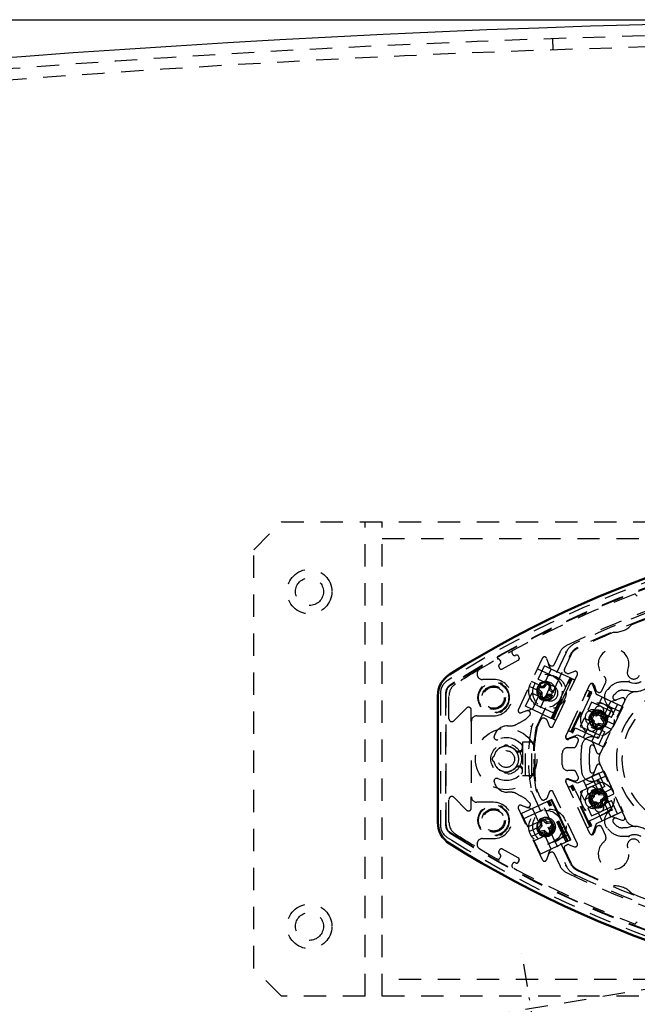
# Model space of a CAD drawing. Extents: x -12664 to -8584, y 4186 to 7036.
# Tile 17 of 35: x -10798 to -10688, y 6611 to 6788. Entities that reach past the tile are written whole.
import ezdxf

# ---------------------------------------------------------------- set-up
doc = ezdxf.new("R2010")
doc.units = 0
doc.header["$MEASUREMENT"] = 0
doc.linetypes.add('DASHDOT', pattern=[8.5, 4, -2, 0.5, -2])
doc.linetypes.add('HIDDEN', pattern=[7, 4, -3])
doc.layers.get('0').update_dxf_attribs({"linetype": 'CONTINUOUS'})
for name, color, linetype in [('DIM49', 4, 'CONTINUOUS'), ('LE_HIDDEN', 7, 'CONTINUOUS'), ('LE_MIDDLE', 7, 'CONTINUOUS')]:
    doc.layers.add(name, color=color, linetype=linetype)
doc.layers.add('LE_ALL', color=7, linetype='CONTINUOUS', lineweight=50)

# ---------------------------------------------------------------- blocks, each defined once
blk = doc.blocks.new('_D4', base_point=(-12324.64, 5537.99))
at = {"layer": 'DIM49', "color": 1}
blk.add_line((-12021.07, 6787.52), (-10631.54, 6787.52), dxfattribs=at)

msp = doc.modelspace()

# ---------------------------------------------------------------- linework, layer by layer
msp.add_arc((-10621.54, 4442.52), 2345, 32.74999, 147.24999)
at = {"layer": 'LE_ALL'}
msp.add_lwpolyline([(-10721.43, 6639.87, 0.288392), (-10521.64, 6639.87, 0.257807), (-10519.54, 6643.68), (-10519.54, 6666.35, 0.257806), (-10521.64, 6670.16, 0.288392), (-10721.43, 6670.16, 0.257808), (-10723.54, 6666.35), (-10723.54, 6643.68, 0.257806), (-10721.43, 6639.87)], format="xyb", dxfattribs=at)
at = {"layer": 'LE_HIDDEN', "color": 1, "linetype": 'HIDDEN'}
for p, q in [((-10702.89, 6782.1), (-10702.96, 6784.1)), ((-10736.54, 6612.52), (-10736.54, 6697.52)), ((-10733.54, 6612.52), (-10733.54, 6697.52)), ((-10733.54, 6694.52), (-10509.54, 6694.52)), ((-10710.12, 6673.76), (-10710.24, 6673.97)), ((-10705.9, 6660.61), (-10699.79, 6673.73)), ((-10702.66, 6671.99), (-10701.64, 6674.18)), ((-10700.85, 6671.15), (-10699.67, 6673.67)), ((-10698.52, 6675), (-10698.52, 6675)), ((-10712.43, 6672.76), (-10712.31, 6672.54)), ((-10709.1, 6663.85), (-10704.79, 6673.1)), ((-10704.05, 6673.06), (-10703.7, 6672.09)), ((-10703.46, 6671.42), (-10703.7, 6672.09)), ((-10703.44, 6671.8), (-10703.32, 6671.75)), ((-10705.68, 6671.19), (-10700.24, 6668.66)), ((-10705.54, 6669.36), (-10704.44, 6671.72)), ((-10703.2, 6671.14), (-10704.44, 6671.72)), ((-10704.3, 6668.81), (-10703.21, 6671.15)), ((-10703.21, 6671.15), (-10703.2, 6671.14)), ((-10699.82, 6669.56), (-10703.2, 6671.14)), ((-10700.4, 6670.39), (-10700.6, 6670.48)), ((-10721.05, 6669.56), (-10721.84, 6669.06)), ((-10720.56, 6668.77), (-10721.35, 6668.28)), ((-10720.5, 6668.68), (-10721.29, 6668.19)), ((-10706.07, 6668.62), (-10706.74, 6668.93)), ((-10705.54, 6669.36), (-10702.82, 6668.1)), ((-10704.54, 6668.16), (-10704.23, 6668.49)), ((-10704.49, 6667.81), (-10704.04, 6668.32)), ((-10703, 6662.22), (-10699.62, 6669.47)), ((-10702.38, 6661.93), (-10699, 6669.18)), ((-10700.64, 6667.8), (-10699.82, 6669.56)), ((-10700.6, 6659.1), (-10696.29, 6668.35)), ((-10700.54, 6667.07), (-10699.46, 6669.4)), ((-10699.46, 6669.4), (-10699.82, 6669.56)), ((-10696.28, 6668.36), (-10696.29, 6668.35)), ((-10695.13, 6666.59), (-10695.76, 6668.34)), ((-10695.55, 6668.31), (-10695.2, 6667.34)), ((-10694.16, 6667.24), (-10693.49, 6668.68)), ((-10723.07, 6666.83), (-10723.07, 6643.2)), ((-10722.14, 6666.83), (-10722.14, 6643.2)), ((-10722.04, 6643.2), (-10722.04, 6666.83)), ((-10706.46, 6667.7), (-10707.16, 6668.02)), ((-10704, 6665.56), (-10706.72, 6666.83)), ((-10705.48, 6667.24), (-10706.46, 6667.7)), ((-10704.83, 6666.95), (-10705.34, 6667.4)), ((-10705.1, 6666.83), (-10705.18, 6666.9)), ((-10705.17, 6667.83), (-10704.49, 6667.81)), ((-10705.16, 6668.09), (-10704.71, 6668.08)), ((-10705.12, 6666.28), (-10705.11, 6666.73)), ((-10705.11, 6666.73), (-10705.1, 6666.83)), ((-10704.83, 6666.95), (-10705.1, 6666.83)), ((-10704.86, 6666.27), (-10704.83, 6666.95)), ((-10704.49, 6667.81), (-10704.6, 6668.08)), ((-10703.97, 6666.6), (-10704.42, 6666.09)), ((-10703.29, 6666.58), (-10703.97, 6666.6)), ((-10703.97, 6666.6), (-10703.85, 6666.33)), ((-10703.6, 6668.15), (-10703.62, 6667.47)), ((-10703.62, 6667.47), (-10703.35, 6667.58)), ((-10703.62, 6667.47), (-10703.12, 6667.02)), ((-10703.34, 6668.14), (-10703.35, 6667.69)), ((-10702.28, 6664.3), (-10700.64, 6667.8)), ((-10701.65, 6664.68), (-10700.54, 6667.07)), ((-10700.14, 6660.1), (-10696.76, 6667.35)), ((-10699.68, 6659.89), (-10696.3, 6667.14)), ((-10699.53, 6659.81), (-10696.15, 6667.06)), ((-10696.36, 6666.06), (-10695.94, 6666.97)), ((-10696.15, 6667.06), (-10696.3, 6667.14)), ((-10695.94, 6666.97), (-10696.15, 6667.06)), ((-10691.32, 6664.81), (-10695.94, 6666.97)), ((-10694.08, 6666.1), (-10695.13, 6666.59)), ((-10694.94, 6667.05), (-10694.82, 6667)), ((-10692.04, 6666.44), (-10691.64, 6666.84)), ((-10721.54, 6662.22), (-10721.54, 6666.35)), ((-10702.78, 6663.22), (-10708.22, 6665.76)), ((-10706.59, 6663.9), (-10705.5, 6666.24)), ((-10703.85, 6666.33), (-10703.92, 6666.26)), ((-10703.75, 6666.33), (-10703.85, 6666.33)), ((-10703.3, 6666.32), (-10703.75, 6666.33)), ((-10696.36, 6666.06), (-10698.9, 6660.63)), ((-10690.93, 6663.53), (-10696.36, 6666.06)), ((-10694.75, 6664.65), (-10694.08, 6666.1)), ((-10693.64, 6663.05), (-10692.55, 6665.39)), ((-10692.42, 6662.46), (-10691.32, 6664.81)), ((-10690.54, 6665.98), (-10692.18, 6665.38)), ((-10690.04, 6665.43), (-10689.8, 6665.95)), ((-10707.62, 6663.66), (-10708.6, 6663.31)), ((-10707.62, 6663.66), (-10706.96, 6663.91)), ((-10706.59, 6663.9), (-10706.58, 6663.89)), ((-10703.2, 6662.31), (-10702.28, 6664.3)), ((-10702.84, 6662.14), (-10701.65, 6664.68)), ((-10696.1, 6661.75), (-10695.43, 6663.2)), ((-10693.22, 6662.17), (-10695.43, 6663.2)), ((-10695.19, 6662.99), (-10695.29, 6663)), ((-10695.11, 6663.06), (-10695.19, 6662.99)), ((-10695.1, 6662.71), (-10695.19, 6662.99)), ((-10694.6, 6663.16), (-10695.1, 6662.71)), ((-10694.75, 6664.65), (-10692.54, 6663.62)), ((-10692.54, 6663.62), (-10693.22, 6662.17)), ((-10717.54, 6661.77), (-10717.54, 6648.27)), ((-10716.54, 6662.77), (-10713.54, 6662.77)), ((-10707.7, 6662.24), (-10707.1, 6662.84)), ((-10705.79, 6660.55), (-10705.07, 6662.08)), ((-10702.84, 6662.14), (-10703.2, 6662.31)), ((-10697.34, 6662.32), (-10698.01, 6660.87)), ((-10696.1, 6661.75), (-10697.34, 6662.32)), ((-10696.1, 6661.75), (-10693.89, 6660.72)), ((-10696, 6662.39), (-10695.55, 6661.89)), ((-10695.89, 6661.88), (-10695.82, 6661.8)), ((-10695.82, 6661.8), (-10695.84, 6661.7)), ((-10695.55, 6661.89), (-10695.82, 6661.8)), ((-10695.1, 6662.71), (-10695.77, 6662.81)), ((-10695.55, 6661.89), (-10695.64, 6661.21)), ((-10695.23, 6660.99), (-10694.72, 6661.44)), ((-10694.72, 6661.44), (-10694.64, 6661.16)), ((-10694.72, 6661.44), (-10694.05, 6661.35)), ((-10694.28, 6662.27), (-10694.18, 6662.94)), ((-10694.28, 6662.27), (-10694, 6662.35)), ((-10693.83, 6661.76), (-10694.28, 6662.27)), ((-10694, 6662.35), (-10693.99, 6662.45)), ((-10693.93, 6662.27), (-10694, 6662.35)), ((-10693.66, 6662.05), (-10693.32, 6661.89)), ((-10693.32, 6661.89), (-10691.98, 6661.26)), ((-10711.04, 6660.97), (-10710.44, 6660.97)), ((-10699.53, 6659.81), (-10699.68, 6659.89)), ((-10699.53, 6659.81), (-10699.32, 6659.72)), ((-10699.32, 6659.72), (-10698.9, 6660.63)), ((-10694.7, 6657.56), (-10699.32, 6659.72)), ((-10698.9, 6660.63), (-10693.46, 6658.09)), ((-10698.01, 6660.87), (-10696.78, 6660.3)), ((-10697.46, 6658.85), (-10696.78, 6660.3)), ((-10694.57, 6659.27), (-10696.78, 6660.3)), ((-10696.32, 6661.19), (-10693.6, 6659.92)), ((-10694.72, 6661.1), (-10694.64, 6661.16)), ((-10694.7, 6657.56), (-10693.6, 6659.92)), ((-10694.64, 6661.16), (-10694.54, 6661.15)), ((-10693.89, 6660.72), (-10694.57, 6659.27)), ((-10708.35, 6658.02), (-10708.35, 6652.02)), ((-10707.99, 6658.02), (-10708.35, 6658.02)), ((-10707.8, 6652.02), (-10707.8, 6658.02)), ((-10706.68, 6652.02), (-10706.68, 6658.02)), ((-10700.6, 6659.1), (-10700.61, 6659.09)), ((-10700.26, 6658.7), (-10698.51, 6659.34)), ((-10699.12, 6658.91), (-10700.1, 6658.56)), ((-10698.77, 6657.35), (-10698.39, 6658.18)), ((-10698.63, 6658.84), (-10698.74, 6658.9)), ((-10698.51, 6659.34), (-10697.46, 6658.85)), ((-10695.69, 6657.86), (-10695.09, 6656.22)), ((-10711.71, 6657.28), (-10711.74, 6657.22)), ((-10710.83, 6657.22), (-10710.86, 6657.28)), ((-10708.85, 6656.27), (-10709.17, 6656.27)), ((-10708.84, 6656.27), (-10708.85, 6656.27)), ((-10701.23, 6653.97), (-10701.23, 6656.06)), ((-10700.23, 6657.06), (-10699.22, 6657.06)), ((-10695.7, 6657.47), (-10695.68, 6657.47)), ((-10694.5, 6655.86), (-10694.35, 6656.19)), ((-10713.49, 6655.47), (-10713.55, 6655.44)), ((-10713.55, 6654.59), (-10713.49, 6654.56)), ((-10698.06, 6655.02), (-10697.91, 6655.02)), ((-10694.35, 6653.85), (-10694.5, 6654.17)), ((-10711.74, 6652.81), (-10711.71, 6652.76)), ((-10710.86, 6652.76), (-10710.83, 6652.81)), ((-10709.17, 6653.77), (-10708.85, 6653.77)), ((-10708.85, 6653.77), (-10708.84, 6653.77)), ((-10699.22, 6652.97), (-10700.23, 6652.97)), ((-10694.7, 6652.47), (-10699.32, 6650.31)), ((-10698.39, 6651.85), (-10698.77, 6652.68)), ((-10695.68, 6652.57), (-10695.7, 6652.56)), ((-10695.09, 6653.82), (-10695.69, 6652.17)), ((-10693.6, 6650.11), (-10694.7, 6652.47)), ((-10707.99, 6652.02), (-10708.35, 6652.02)), ((-10706.1, 6652.02), (-10707.99, 6652.02)), ((-10700.61, 6650.95), (-10700.6, 6650.93)), ((-10696.29, 6641.69), (-10700.6, 6650.93)), ((-10698.51, 6650.7), (-10700.26, 6651.33)), ((-10700.1, 6651.48), (-10699.12, 6651.12)), ((-10693.46, 6651.94), (-10698.9, 6649.41)), ((-10698.74, 6651.14), (-10698.63, 6651.19)), ((-10697.46, 6651.18), (-10698.51, 6650.7)), ((-10696.78, 6649.73), (-10697.46, 6651.18)), ((-10696.78, 6649.73), (-10694.57, 6650.77)), ((-10694.84, 6649.56), (-10695.93, 6651.9)), ((-10694.57, 6650.77), (-10693.89, 6649.32)), ((-10710.44, 6649.07), (-10711.04, 6649.07)), ((-10699.79, 6636.3), (-10705.9, 6649.43)), ((-10705.07, 6647.95), (-10705.79, 6649.48)), ((-10696.76, 6642.68), (-10700.14, 6649.93)), ((-10699.53, 6650.22), (-10699.68, 6650.15)), ((-10696.3, 6642.9), (-10699.68, 6650.15)), ((-10699.32, 6650.31), (-10699.53, 6650.22)), ((-10696.15, 6642.97), (-10699.53, 6650.22)), ((-10698.9, 6649.41), (-10699.32, 6650.31)), ((-10698.9, 6649.41), (-10696.36, 6643.97)), ((-10696.78, 6649.73), (-10698.01, 6649.16)), ((-10698.01, 6649.16), (-10697.34, 6647.71)), ((-10693.89, 6649.32), (-10696.1, 6648.28)), ((-10695.54, 6648.9), (-10695.52, 6648.22)), ((-10694.65, 6648.56), (-10695.1, 6649.07)), ((-10694.54, 6648.83), (-10694.6, 6648.91)), ((-10694.09, 6648.89), (-10693.75, 6649.05)), ((-10693.75, 6649.05), (-10692.41, 6649.68)), ((-10721.54, 6643.68), (-10721.54, 6647.81)), ((-10707.1, 6647.19), (-10707.7, 6647.79)), ((-10703.2, 6647.72), (-10706.58, 6646.14)), ((-10700.53, 6640.14), (-10703.91, 6647.39)), ((-10700.33, 6640.23), (-10703.71, 6647.48)), ((-10700.17, 6640.31), (-10703.55, 6647.56)), ((-10702.28, 6645.74), (-10703.2, 6647.72)), ((-10702.11, 6645.66), (-10703.1, 6647.77)), ((-10697.34, 6647.71), (-10696.1, 6648.28)), ((-10695.43, 6646.83), (-10696.1, 6648.28)), ((-10695.52, 6648.22), (-10696.03, 6647.77)), ((-10695.79, 6648.33), (-10695.86, 6648.27)), ((-10695.85, 6647.33), (-10695.17, 6647.35)), ((-10695.79, 6648.44), (-10695.79, 6648.33)), ((-10695.52, 6648.22), (-10695.79, 6648.33)), ((-10695.43, 6646.83), (-10693.22, 6647.87)), ((-10695.17, 6647.35), (-10695.29, 6647.08)), ((-10695.17, 6647.35), (-10694.72, 6646.84)), ((-10694.65, 6648.56), (-10694.54, 6648.83)), ((-10693.97, 6648.58), (-10694.65, 6648.56)), ((-10694.43, 6648.84), (-10694.54, 6648.83)), ((-10694.31, 6647.7), (-10693.8, 6648.15)), ((-10694.31, 6647.7), (-10694.04, 6647.58)), ((-10694.29, 6647.02), (-10694.31, 6647.7)), ((-10694.04, 6647.58), (-10693.96, 6647.65)), ((-10694.03, 6647.48), (-10694.04, 6647.58)), ((-10693.32, 6648.15), (-10691.98, 6648.77)), ((-10693.22, 6647.87), (-10692.54, 6646.42)), ((-10691.32, 6645.22), (-10692.42, 6647.58)), ((-10704.79, 6636.94), (-10709.1, 6646.18)), ((-10708.6, 6646.73), (-10707.62, 6646.37)), ((-10706.58, 6646.14), (-10708.54, 6645.23)), ((-10708.22, 6644.28), (-10702.78, 6646.81)), ((-10706.96, 6646.13), (-10707.62, 6646.37)), ((-10706.59, 6646.14), (-10706.58, 6646.14)), ((-10705.5, 6643.8), (-10706.59, 6646.14)), ((-10700.64, 6642.23), (-10702.28, 6645.74)), ((-10700.6, 6642.41), (-10702.11, 6645.66)), ((-10696.36, 6643.97), (-10690.93, 6646.51)), ((-10695.39, 6647.08), (-10695.29, 6647.08)), ((-10695.29, 6647.08), (-10695.22, 6647.01)), ((-10692.54, 6646.42), (-10694.75, 6645.38)), ((-10694.08, 6643.93), (-10694.75, 6645.38)), ((-10690.41, 6645.64), (-10694.08, 6643.93)), ((-10692.55, 6644.65), (-10693.64, 6646.99)), ((-10707.44, 6642.88), (-10708.54, 6645.23)), ((-10707.44, 6642.88), (-10704.72, 6644.14)), ((-10705.16, 6643.2), (-10705.22, 6643.65)), ((-10704.86, 6643.02), (-10704.96, 6643.69)), ((-10704.37, 6644.11), (-10704.03, 6643.81)), ((-10704.04, 6643.46), (-10703.37, 6643.56)), ((-10704.03, 6643.81), (-10703.95, 6643.74)), ((-10703.95, 6643.74), (-10703.85, 6643.75)), ((-10695.94, 6643.06), (-10696.36, 6643.97)), ((-10691.32, 6645.22), (-10695.94, 6643.06)), ((-10695.13, 6643.44), (-10694.08, 6643.93)), ((-10692.18, 6644.66), (-10690.54, 6644.06)), ((-10691.64, 6643.19), (-10692.04, 6643.59)), ((-10689.8, 6644.08), (-10690.04, 6644.6)), ((-10721.29, 6641.85), (-10720.5, 6641.35)), ((-10706.46, 6642.34), (-10707.16, 6642.01)), ((-10705.06, 6641.89), (-10706.07, 6641.41)), ((-10705.51, 6642.68), (-10705.21, 6643.02)), ((-10705.31, 6642.51), (-10704.86, 6643.02)), ((-10704.86, 6643.02), (-10705.14, 6643.1)), ((-10704.42, 6642.19), (-10705.09, 6642.1)), ((-10704.5, 6641.92), (-10704.6, 6641.9)), ((-10704.42, 6642.19), (-10704.5, 6641.92)), ((-10704.43, 6641.85), (-10704.5, 6641.92)), ((-10704.09, 6641.55), (-10704.43, 6641.85)), ((-10703.91, 6641.74), (-10704.42, 6642.19)), ((-10703.14, 6643.14), (-10703.6, 6642.64)), ((-10703.6, 6642.64), (-10703.5, 6641.97)), ((-10703.6, 6642.64), (-10703.32, 6642.55)), ((-10703.25, 6642.63), (-10703.32, 6642.55)), ((-10703.32, 6642.55), (-10703.3, 6642.45)), ((-10702.95, 6642.97), (-10703.25, 6642.63)), ((-10699.82, 6640.47), (-10700.64, 6642.23)), ((-10699.72, 6640.52), (-10700.6, 6642.41)), ((-10696.15, 6642.97), (-10696.3, 6642.9)), ((-10696.15, 6642.97), (-10695.94, 6643.06)), ((-10695.76, 6641.69), (-10695.13, 6643.44)), ((-10695.2, 6642.7), (-10695.55, 6641.72)), ((-10694.82, 6643.03), (-10694.94, 6642.98)), ((-10693.49, 6641.36), (-10694.16, 6642.79)), ((-10706.07, 6641.41), (-10706.74, 6641.11)), ((-10703.53, 6641.61), (-10706.25, 6640.34)), ((-10700.24, 6641.38), (-10705.68, 6638.84)), ((-10703.21, 6638.89), (-10704.3, 6641.23)), ((-10696.29, 6641.69), (-10696.28, 6641.67)), ((-10703.7, 6637.95), (-10703.46, 6638.61)), ((-10703.32, 6638.28), (-10703.44, 6638.23)), ((-10703.21, 6638.89), (-10703.2, 6638.89)), ((-10699.67, 6636.36), (-10700.85, 6638.89)), ((-10700.6, 6639.55), (-10700.4, 6639.65)), ((-10712.31, 6637.49), (-10712.43, 6637.27)), ((-10703.7, 6637.95), (-10704.05, 6636.97)), ((-10701.64, 6635.86), (-10702.66, 6638.04)), ((-10710.24, 6636.06), (-10710.12, 6636.28)), ((-10509.54, 6615.52), (-10733.54, 6615.52))]:
    msp.add_line(p, q, dxfattribs=at)
for points in [[(-12591.01, 5711.7, -0.254675), (-10623.54, 6785.52), (-10623.54, 6704.52), (-10641.54, 6704.52)], [(-10665.2, 6687.75, 0.04931), (-10698.89, 6675.78, 0.175441), (-10700.57, 6674.1), (-10706.77, 6660.8, 0.094659), (-10706.77, 6649.23), (-10700.57, 6635.94, 0.175441), (-10698.89, 6634.25, 0.04931), (-10665.2, 6622.29)], [(-10663.5, 6688.07, 0.351559), (-10664.07, 6688.33, 0.053212), (-10700.46, 6675.37, 0.173187), (-10701.64, 6674.18)], [(-10712.45, 6672.03, 0.414214), (-10712.6, 6671.52), (-10712.48, 6671.31, 0.414214), (-10711.97, 6671.16), (-10709.12, 6672.73, 0.414214), (-10708.98, 6673.24), (-10709.1, 6673.46, 0.414214), (-10709.61, 6673.61)], [(-10690.4, 6667.36), (-10689.63, 6667.36, 0.22718), (-10686.36, 6667.61), (-10681.14, 6670.62, 0.268832), (-10679.24, 6673.93)], [(-10703.94, 6661.94), (-10703.59, 6660.97, 0.668179), (-10702.85, 6660.94), (-10698.54, 6670.18, 0.668179), (-10699.04, 6670.73), (-10700.02, 6670.37)], [(-10713.54, 6662.77, 1), (-10713.54, 6669.27), (-10715.51, 6669.27)], [(-10705.48, 6667.24, 4.791288), (-10705.06, 6668.14), (-10706.07, 6668.62)], [(-10705.72, 6667.35, 2.001501), (-10703.67, 6668.6, 0.302151), (-10705.3, 6668.26)], [(-10689.32, 6668.86), (-10690.4, 6668.86, 0.198913), (-10692.7, 6667.9), (-10693.1, 6667.5, 0.564848), (-10692.28, 6664.18), (-10693.53, 6661.49)], [(-10722.14, 6643.2, 0.257807), (-10721.35, 6641.76), (-10720.56, 6641.26, 0.288476), (-10522.47, 6641.29), (-10521.73, 6641.76, 0.257723), (-10520.93, 6643.2), (-10520.93, 6666.83)], [(-10695.44, 6657.19), (-10695.09, 6656.22, 0.668179), (-10694.35, 6656.19), (-10690.04, 6665.43, 0.668178), (-10690.54, 6665.98), (-10691.52, 6665.62)], [(-10717.54, 6661.77), (-10717.54, 6663.81, 0.668179), (-10718.39, 6664.16), (-10720.68, 6661.87)], [(-10703.2, 6662.31), (-10706.58, 6663.89, 0.198912), (-10706.96, 6663.91)], [(-10692.42, 6662.46), (-10695.14, 6663.73, 1), (-10696.32, 6661.19)], [(-10695.93, 6658.14), (-10694.84, 6660.48, 0.604669), (-10693.64, 6663.05, 1.653801), (-10694.84, 6660.48)], [(-10695.29, 6663), (-10695.74, 6663.06, 0.683258), (-10696.19, 6662.22), (-10695.89, 6661.88)], [(-10693.99, 6662.45), (-10693.92, 6662.9, 0.683254), (-10694.77, 6663.36), (-10695.11, 6663.06)], [(-10695.84, 6661.7), (-10695.9, 6661.25, 0.683252), (-10695.06, 6660.8), (-10694.72, 6661.1)], [(-10693.63, 6661.27), (-10694.83, 6658.7, 0.024971), (-10695, 6658.8)], [(-10694.54, 6661.15), (-10694.09, 6661.09, 0.68325), (-10693.63, 6661.93), (-10693.93, 6662.27)], [(-10711.04, 6660.97, 0.341112), (-10713.46, 6659.1, 0.623223), (-10712.78, 6658.51)], [(-10695.02, 6658.81, 0.51956), (-10697.77, 6657.36, 0.031518), (-10697.91, 6655.02, 0.031521), (-10697.77, 6652.68, 0.519515), (-10695.02, 6651.22)], [(-10691.52, 6644.41), (-10690.54, 6644.06, 0.668179), (-10690.04, 6644.6), (-10694.35, 6653.85, 0.668178), (-10695.09, 6653.82), (-10695.44, 6652.84)], [(-10712.78, 6651.52, 0.623223), (-10713.46, 6650.93, 0.341112), (-10711.04, 6649.07)], [(-10695, 6651.23, 0.024971), (-10694.83, 6651.33), (-10693.58, 6648.64)], [(-10700.02, 6639.66), (-10699.04, 6639.31, 0.668179), (-10698.54, 6639.85), (-10702.85, 6649.1, 0.668179), (-10703.59, 6649.07), (-10703.94, 6648.09)], [(-10693.6, 6650.11), (-10696.32, 6648.85, 1), (-10695.14, 6646.31), (-10692.42, 6647.58)], [(-10694.09, 6648.89, 4.791288), (-10693.66, 6647.99), (-10693.32, 6648.15)], [(-10694.6, 6648.91), (-10694.91, 6649.24, 0.683258), (-10695.8, 6648.89), (-10695.79, 6648.44)], [(-10720.68, 6648.16), (-10718.39, 6645.87, 0.668179), (-10717.54, 6646.22), (-10717.54, 6648.27)], [(-10715.51, 6640.77), (-10713.54, 6640.77, 1), (-10713.54, 6647.27), (-10716.54, 6647.27)], [(-10695.86, 6648.27), (-10696.2, 6647.96, 0.683245), (-10695.84, 6647.07), (-10695.39, 6647.08)], [(-10694.94, 6647.06, 1), (-10694.26, 6645.61, 1), (-10694.94, 6647.06)], [(-10695.22, 6647.01), (-10694.92, 6646.67, 0.683245), (-10694.02, 6647.03), (-10694.03, 6647.48)], [(-10693.96, 6647.65), (-10693.63, 6647.95, 0.683251), (-10693.98, 6648.85), (-10694.43, 6648.84)], [(-10693.47, 6648.42), (-10692.28, 6645.86, 0.564848), (-10693.1, 6642.53), (-10692.7, 6642.13, 0.198912), (-10690.4, 6641.18), (-10689.32, 6641.18)], [(-10705.06, 6641.89, 4.791288), (-10705.48, 6642.8), (-10706.46, 6642.34)], [(-10705.3, 6641.78, 2.001501), (-10704.94, 6644.15, 0.302151), (-10705.72, 6642.68)], [(-10723.07, 6643.2, 0.257807), (-10721.84, 6640.97), (-10721.05, 6640.48)], [(-10679.24, 6636.11, 0.268832), (-10681.14, 6639.41), (-10686.36, 6642.43, 0.22718), (-10689.63, 6642.68), (-10690.4, 6642.68)], [(-10699.82, 6640.47), (-10703.2, 6638.89, 0.198912), (-10703.46, 6638.61)], [(-10709.61, 6636.42, 0.414214), (-10709.1, 6636.57), (-10708.98, 6636.79, 0.414214), (-10709.12, 6637.3), (-10711.97, 6638.87, 0.414214), (-10712.48, 6638.73), (-10712.6, 6638.51, 0.414214), (-10712.45, 6638)], [(-10701.64, 6635.86, 0.173187), (-10700.46, 6634.66, 0.053212), (-10664.07, 6621.7, 0.351559), (-10663.5, 6621.97)]]:
    msp.add_lwpolyline(points, format="xyb", dxfattribs=at)
for points in [[(-10491.54, 6612.52), (-10751.54, 6612.52), (-10756.54, 6617.52), (-10756.54, 6692.52), (-10751.54, 6697.52), (-10491.54, 6697.52), (-10486.54, 6692.52), (-10486.54, 6617.52), (-10491.54, 6612.52)], [(-10700.57, 6674.1), (-10700.58, 6674.1), (-10700.58, 6674.1), (-10700.6, 6674.11), (-10700.61, 6674.12), (-10700.63, 6674.13), (-10700.66, 6674.14), (-10700.68, 6674.15), (-10700.71, 6674.16)], [(-10712.43, 6668.59), (-10712.45, 6668.58), (-10712.57, 6668.54)], [(-10711.84, 6668.11), (-10711.86, 6668.24), (-10711.87, 6668.26)], [(-10699, 6669.18), (-10699.01, 6669.19), (-10699.03, 6669.2), (-10699.07, 6669.21), (-10699.12, 6669.24), (-10699.19, 6669.27), (-10699.26, 6669.3), (-10699.35, 6669.35), (-10699.46, 6669.4)], [(-10689.32, 6668.86), (-10688.8, 6668.66), (-10688.26, 6668.6)], [(-10706.58, 6663.89), (-10707.82, 6664.47), (-10706.72, 6666.83)], [(-10705.18, 6666.9), (-10705.52, 6667.2), (-10705.62, 6667.34), (-10705.67, 6667.5)], [(-10704.71, 6668.08), (-10704.6, 6668.08), (-10704.54, 6668.16)], [(-10703.35, 6667.69), (-10703.35, 6667.58), (-10703.28, 6667.51)], [(-10703.28, 6667.51), (-10702.94, 6667.21), (-10702.84, 6667.07), (-10702.79, 6666.92)], [(-10696.3, 6667.14), (-10696.41, 6667.19), (-10696.5, 6667.23), (-10696.58, 6667.27), (-10696.64, 6667.3), (-10696.69, 6667.32), (-10696.73, 6667.34), (-10696.75, 6667.35), (-10696.76, 6667.35)], [(-10716.2, 6666.44), (-10716.3, 6666.36), (-10716.32, 6666.34)], [(-10716.32, 6665.69), (-10716.3, 6665.67), (-10716.2, 6665.59)], [(-10703.92, 6666.26), (-10704.22, 6665.92), (-10704.36, 6665.82), (-10704.52, 6665.76)], [(-10694.08, 6666.1), (-10690.41, 6664.39), (-10693.79, 6657.14), (-10697.46, 6658.85)], [(-10694.75, 6664.65), (-10695.98, 6665.22), (-10696.66, 6663.77), (-10695.43, 6663.2)], [(-10712.57, 6663.5), (-10712.45, 6663.45), (-10712.43, 6663.45)], [(-10711.87, 6663.77), (-10711.86, 6663.79), (-10711.84, 6663.92)], [(-10704.41, 6662.33), (-10704.33, 6662.29), (-10704.18, 6662.22)], [(-10702.38, 6661.93), (-10702.39, 6661.94), (-10702.41, 6661.95), (-10702.45, 6661.96), (-10702.5, 6661.99), (-10702.57, 6662.02), (-10702.64, 6662.05), (-10702.73, 6662.1), (-10702.84, 6662.14)], [(-10706.77, 6660.8), (-10706.78, 6660.81), (-10706.8, 6660.81), (-10706.84, 6660.83), (-10706.88, 6660.84), (-10706.91, 6660.85), (-10706.92, 6660.85)], [(-10705.85, 6660.71), (-10705.85, 6660.71), (-10705.86, 6660.7), (-10705.88, 6660.67)], [(-10699.68, 6659.89), (-10699.79, 6659.94), (-10699.88, 6659.98), (-10699.96, 6660.01), (-10700.02, 6660.04), (-10700.07, 6660.07), (-10700.11, 6660.09), (-10700.13, 6660.1), (-10700.14, 6660.1)], [(-10694.09, 6661.14), (-10693.75, 6660.98), (-10692.41, 6660.36)], [(-10706.1, 6652.02), (-10706.1, 6658.02), (-10707.99, 6658.02)], [(-10694.94, 6658.94), (-10694.96, 6658.91), (-10694.97, 6658.89), (-10694.98, 6658.87), (-10694.99, 6658.85), (-10695, 6658.83), (-10695.01, 6658.82), (-10695.01, 6658.81), (-10695.01, 6658.81)], [(-10697.91, 6657.38), (-10697.89, 6657.37), (-10697.86, 6657.37), (-10697.83, 6657.37), (-10697.81, 6657.36), (-10697.79, 6657.36), (-10697.78, 6657.36), (-10697.77, 6657.36), (-10697.77, 6657.36)], [(-10697.46, 6651.18), (-10693.79, 6652.89), (-10690.41, 6645.64)], [(-10694.94, 6651.09), (-10694.96, 6651.12), (-10694.97, 6651.14), (-10694.98, 6651.17), (-10694.99, 6651.19), (-10695, 6651.2), (-10695.01, 6651.22), (-10695.01, 6651.22), (-10695.01, 6651.23)], [(-10706.77, 6649.23), (-10706.78, 6649.23), (-10706.8, 6649.22), (-10706.84, 6649.21), (-10706.88, 6649.19), (-10706.91, 6649.18), (-10706.92, 6649.18)], [(-10705.97, 6649.69), (-10705.97, 6649.69), (-10705.97, 6649.68), (-10705.96, 6649.64)], [(-10699.68, 6650.15), (-10699.79, 6650.1), (-10699.88, 6650.06), (-10699.96, 6650.02), (-10700.02, 6649.99), (-10700.07, 6649.97), (-10700.11, 6649.95), (-10700.13, 6649.94), (-10700.14, 6649.93)], [(-10704.18, 6647.82), (-10704.33, 6647.74), (-10704.41, 6647.71)], [(-10703.1, 6647.77), (-10703.1, 6647.76), (-10703.13, 6647.75), (-10703.16, 6647.74), (-10703.2, 6647.72)], [(-10712.43, 6646.59), (-10712.45, 6646.58), (-10712.57, 6646.54)], [(-10711.84, 6646.11), (-10711.86, 6646.24), (-10711.87, 6646.26)], [(-10695.43, 6646.83), (-10696.66, 6646.26), (-10695.98, 6644.81), (-10694.75, 6645.38)], [(-10716.2, 6644.44), (-10716.3, 6644.36), (-10716.32, 6644.34)], [(-10716.32, 6643.69), (-10716.3, 6643.67), (-10716.2, 6643.59)], [(-10704.54, 6643.91), (-10704.04, 6643.46), (-10703.95, 6643.74)], [(-10703.85, 6643.75), (-10703.4, 6643.82), (-10703.23, 6643.81), (-10703.08, 6643.75)], [(-10711.87, 6641.77), (-10711.86, 6641.79), (-10711.84, 6641.92)], [(-10704.6, 6641.9), (-10705.05, 6641.84), (-10705.22, 6641.85), (-10705.38, 6641.91)], [(-10705.21, 6643.02), (-10705.14, 6643.1), (-10705.16, 6643.2)], [(-10703.3, 6642.45), (-10703.24, 6642), (-10703.25, 6641.83), (-10703.31, 6641.68)], [(-10696.3, 6642.9), (-10696.41, 6642.85), (-10696.5, 6642.81), (-10696.58, 6642.77), (-10696.64, 6642.74), (-10696.69, 6642.71), (-10696.73, 6642.7), (-10696.75, 6642.69), (-10696.76, 6642.68)], [(-10712.57, 6641.5), (-10712.45, 6641.45), (-10712.43, 6641.45)], [(-10703.2, 6638.89), (-10705.15, 6637.98), (-10706.25, 6640.34)], [(-10699.72, 6640.52), (-10699.72, 6640.51), (-10699.75, 6640.5), (-10699.78, 6640.49), (-10699.82, 6640.47)], [(-10700.57, 6635.94), (-10700.58, 6635.94), (-10700.58, 6635.93), (-10700.6, 6635.93), (-10700.61, 6635.92), (-10700.63, 6635.91), (-10700.66, 6635.9), (-10700.68, 6635.89), (-10700.71, 6635.87)], [(-10698.89, 6634.25), (-10698.89, 6634.25), (-10698.9, 6634.24), (-10698.9, 6634.23), (-10698.91, 6634.21), (-10698.92, 6634.19), (-10698.93, 6634.17), (-10698.94, 6634.14), (-10698.96, 6634.11)], [(-11273.87, 6515.09), (-11265.37, 6464.49), (-11273.87, 6515.09), (-10682.16, 6614.48), (-10673.66, 6563.88)]]:
    msp.add_lwpolyline(points, dxfattribs=at)
for centre, radius in [((-10746.54, 6685.02), 4), ((-10746.54, 6685.02), 2.5), ((-10704.23, 6667.21), 3), ((-10713.54, 6666.02), 2.8), ((-10713.54, 6666.02), 2.7), ((-10703.54, 6667.02), 3), ((-10704.23, 6667.21), 1.75), ((-10713.54, 6666.02), 2.1), ((-10713.54, 6666.02), 1.9), ((-10694.91, 6662.08), 3), ((-10694.91, 6662.08), 1.75), ((-10711.29, 6655.02), 5.5), ((-10711.29, 6655.02), 2.75), ((-10711.29, 6655.02), 1.5), ((-10694.91, 6647.96), 3), ((-10694.91, 6647.96), 1.75), ((-10713.54, 6644.02), 2.8), ((-10713.54, 6644.02), 2.7), ((-10713.54, 6644.02), 2.1), ((-10713.54, 6644.02), 1.9), ((-10704.23, 6642.83), 3), ((-10703.54, 6643.02), 3), ((-10704.23, 6642.83), 1.75), ((-10746.54, 6625.02), 4), ((-10746.54, 6625.02), 2.5)]:
    msp.add_circle(centre, radius, dxfattribs=at)
for centre, radius, start, end in [((-10621.54, 4442.52), 2341, 91.04895, 108.03104), ((-10621.54, 6511.37), 186.88, 57.8078, 122.1741), ((-10621.54, 6511.37), 185.95, 57.8078, 122.1741), ((-10621.54, 6511.37), 185.85, 57.8078, 122.1741), ((-10621.54, 6511.38), 180.82, 104.2443, 115.1969), ((-10621.54, 6511.37), 180.7, 104.2444, 111.8628), ((-10621.54, 6511.37), 185.6, 111.0856, 120.5995), ((-10688.24, 6684.36), 0.2, 21.0238, 111.0856), ((-10687.86, 6684.5), 0.2, -158.9762, -69.0381), ((-10691.8, 6681.75), 4, -93.1604, -42.0189), ((-10621.54, 6511.38), 180.69, 112.9577, 115.1965), ((-10709.91, 6674.16), 0.375, 119, -151), ((-10709.79, 6673.94), 0.375, -151, -61), ((-10697.4, 6672.62), 2.63, 115.2258, 155), ((-10697.4, 6672.62), 2.5, 115.1965, 155), ((-10692.04, 6672.02), 2.75, -22.8501, -128.9558), ((-10712.75, 6672.58), 0.375, 29, 119), ((-10712.63, 6672.36), 0.375, -61, 29), ((-10704.43, 6672.93), 0.4, 20, 155), ((-10703.23, 6672.26), 0.5, -160, -115), ((-10703.11, 6672.2), 0.5, -115, -25), ((-10621.54, 6511.37), 185.6, 120.5995, 122.1742), ((-10715.51, 6670.27), 1, 120.5995, -90), ((-10702.99, 6671.59), 0.5, -160, -115), ((-10700.39, 6670.94), 0.5, 155, -115), ((-10700.19, 6670.84), 0.5, -115, -70), ((-10688.44, 6670.5), 1.15, 157.1499, -22.8504), ((-10720.44, 6666.83), 2.63, 122.1741, 180), ((-10720.44, 6666.83), 1.7, 122.1741, 180), ((-10719.04, 6666.35), 2.5, 122.1742, 180), ((-10712.34, 6668.1), 0.5, 19.6851, 100.3149), ((-10704.23, 6667.21), 1.6, 173.21, 136.79), ((-10704.23, 6667.21), 1.6, 136.79, 173.21), ((-10703.86, 6668.14), 0.515, -0.4066, 136.9661), ((-10703.85, 6668.15), 0.25, -1.7202, 138.2798), ((-10695.93, 6668.18), 0.4, 20, 155), ((-10696.03, 6668.24), 0.283, 20, 155), ((-10694.4, 6669.1), 1, -25, 51.0442), ((-10672.57, 6664.79), 17.23, 165.8332, 166.3471), ((-10688.26, 6670.9), 2.3, -90, -60), ((-10720.44, 6666.83), 1.6, 122.1741, 180), ((-10704.23, 6667.21), 1.5, 135.5288, 174.4712), ((-10705.18, 6667.64), 0.457, 87.3689, 139.9629), ((-10705.18, 6667.58), 0.25, 88.2798, -131.7202), ((-10703.41, 6666.83), 1.4, -114.9999, 64.9999), ((-10703.28, 6666.83), 0.25, -91.7202, 48.2798), ((-10694.73, 6667.51), 0.5, -160, -114.9998), ((-10694.61, 6667.45), 0.5, -114.9998, -25), ((-10690.4, 6665.6), 1.76, 90, 135), ((-10678.54, 6655.02), 13, 110, -110), ((-10687.98, 6665.1), 2, 92.7174, 155), ((-10715.94, 6666.02), 0.5, 139.6851, -139.6851), ((-10704.62, 6666.27), 0.497, 179.1835, -139.5565), ((-10704.61, 6666.26), 0.25, 178.2798, -41.7202), ((-10703.29, 6666.81), 0.487, -90.9868, -50.0173), ((-10692.35, 6665.85), 0.5, -115, -70), ((-10691.69, 6666.09), 0.5, 135, -70), ((-10678.54, 6655.02), 12, 110, -110), ((-10712.34, 6663.94), 0.5, -100.3149, -19.6851), ((-10708.74, 6663.68), 0.4, 155, -70), ((-10707.45, 6663.19), 0.5, -45, 110), ((-10694.91, 6662.08), 1.25, -1.4218, -48.5782), ((-10694.91, 6662.08), 1.5, 61.7202, 141.2815), ((-10694.6, 6663.7), 0.8, 65, -115), ((-10694.6, 6663.7), 0.8, -115, 65), ((-10694.43, 6662.97), 0.25, -8.2798, 131.7202), ((-10694.91, 6662.08), 1.5, -20.859, 61.7202), ((-10694.53, 6669.27), 5.57, -68.3899, -66.0946), ((-10721.04, 6662.22), 0.5, 180, -45), ((-10716.54, 6661.77), 1, 90, 180), ((-10710.44, 6662.97), 2, -90, -61.3797), ((-10796.04, 6819.83), 180.7, -61.3797, -60.813), ((-10708.41, 6662.95), 1, -60.813, -45), ((-10704.62, 6661.87), 0.5, 65, 155), ((-10704.41, 6661.77), 0.5, 20, 62.9699), ((-10695.95, 6660.8), 0.8, 65, -115), ((-10694.91, 6662.08), 1.5, 161.7523, -128.6071), ((-10695.95, 6660.8), 0.8, -115, 65), ((-10695.81, 6662.56), 0.25, 81.7202, -138.2798), ((-10695.4, 6661.18), 0.25, 171.7202, -48.2798), ((-10694.02, 6661.59), 0.25, -98.2798, 41.7202), ((-10676.48, 6655.02), 29.97, 169.5451, -169.545), ((-10676.48, 6655.02), 29.84, 169.5451, -180), ((-10702.4, 6659.41), 3.69, 158.4214, 166.4784), ((-10705.33, 6660.34), 0.63, 155, 169.5451), ((-10705.33, 6660.34), 0.5, 155, 169.5451), ((-10694.91, 6662.08), 1.5, -108.5546, -38.419), ((-10711.29, 6655.02), 3.8, 44.2351, 113.0688), ((-10700.24, 6658.93), 0.4, 155, -70), ((-10700.35, 6658.97), 0.283, 155, -70), ((-10698.95, 6658.44), 0.5, 65.0002, 110), ((-10698.84, 6658.39), 0.5, -25, 65.0002), ((-10696.16, 6657.69), 0.5, 20, 65), ((-10700.22, 6657.14), 5.61, 16.1464, 18.4236), ((-10711.29, 6655.02), 2.3, 44.2351, -44.2351), ((-10711.29, 6655.02), 2.25, 101.7159, 168.2841), ((-10711.29, 6657.02), 0.5, 31.3323, 148.6677), ((-10711.29, 6655.02), 2.25, 39.5212, 78.2841), ((-10709.1, 6657.14), 0.75, -135.7649, -75.982), ((-10709.17, 6656.77), 0.5, -140.4788, -90), ((-10711.29, 6655.02), 2.25, 19.4724, 39.52), ((-10709.1, 6657.14), 0.75, -75.982, 44.2351), ((-10708.85, 6656.77), 0.5, -88.3824, 0), ((-10700.23, 6656.06), 1, 90, 180), ((-10699.22, 6657.56), 0.5, -90, -25), ((-10679.3, 6655.02), 17.12, 172.7778, 179.9995), ((-10695.88, 6657.12), 0.4, 62.9697, 172.788), ((-10695.91, 6657.02), 0.5, 20, 62.9697), ((-10713.29, 6655.02), 0.5, 121.3323, -121.3323), ((-10711.29, 6655.02), 2.25, -168.2841, -101.7159), ((-10711.29, 6655.02), 2.25, -39.5195, -19.4729), ((-10711.29, 6655.02), 2.25, -19.4712, 19.4712), ((-10676.48, 6655.02), 29.84, 180, -169.5451), ((-10679.3, 6655.02), 17.12, -179.9995, -172.7778), ((-10692.69, 6655.02), 2, 155, -155), ((-10711.29, 6653.02), 0.5, -148.6677, -31.3323), ((-10711.29, 6655.02), 2.25, -78.2841, -39.5212), ((-10709.1, 6652.89), 0.75, 75.982, 135.7649), ((-10709.17, 6653.27), 0.5, 90, 140.4788), ((-10709.1, 6652.89), 0.75, -44.2351, 75.982), ((-10708.85, 6653.27), 0.5, 0, 88.3823), ((-10700.23, 6653.97), 1, 180, -90), ((-10699.22, 6652.47), 0.5, 25, 90), ((-10695.88, 6652.92), 0.4, -172.7881, -62.9698), ((-10695.91, 6653.01), 0.5, -62.9697, -20), ((-10711.29, 6655.02), 3.8, -113.0688, -44.2351), ((-10700.24, 6651.1), 0.4, 70, -155), ((-10700.35, 6651.07), 0.283, 70, -155), ((-10698.95, 6651.59), 0.5, -110, -65.0002), ((-10698.84, 6651.64), 0.5, -65.0002, 25), ((-10696.16, 6652.34), 0.5, -65, -20), ((-10700.22, 6652.89), 5.61, -18.4236, -16.1464), ((-10710.44, 6647.07), 2, 61.3797, 90), ((-10698.76, 6651.87), 7.53, -163.691, -161.7063), ((-10705.33, 6649.69), 0.63, -169.5456, -155), ((-10705.33, 6649.69), 0.5, -169.5451, -155), ((-10695.95, 6649.24), 0.8, 115, -65), ((-10694.91, 6647.96), 1.6, 87.3203, -37.32), ((-10694.91, 6647.96), 1.5, 111.7202, -168.7185), ((-10695.95, 6649.24), 0.8, -65, 115), ((-10695.29, 6648.9), 0.25, 41.7202, -178.2798), ((-10694.91, 6647.96), 1.5, 29.141, 111.7202), ((-10694.91, 6647.96), 1.6, -37.3201, 87.3201), ((-10721.04, 6647.81), 0.5, 45, 180), ((-10716.54, 6648.27), 1, 180, -90), ((-10796.04, 6490.2), 180.7, 60.813, 61.3797), ((-10708.41, 6647.09), 1, 45, 60.813), ((-10707.45, 6646.84), 0.5, -110, 45), ((-10704.62, 6648.16), 0.5, -155, -64.9999), ((-10704.41, 6648.26), 0.5, -62.9699, -20), ((-10694.91, 6647.96), 1.5, -148.2477, -78.6071), ((-10695.86, 6647.58), 0.25, 131.7202, -88.2798), ((-10694.91, 6647.96), 1.5, -58.5546, 11.581), ((-10693.97, 6648.33), 0.25, -48.2798, 91.7202), ((-10712.34, 6646.1), 0.5, 19.6851, 100.3149), ((-10708.74, 6646.35), 0.4, 70, -155), ((-10706.79, 6646.6), 0.5, -110, -65), ((-10694.54, 6647.01), 0.25, -138.2798, 1.7202), ((-10694.53, 6640.76), 5.57, 66.095, 68.3899), ((-10719.04, 6643.68), 2.5, -180, -122.1742), ((-10715.94, 6644.02), 0.5, 139.6851, -139.6851), ((-10704.23, 6642.83), 1.6, -136.79, -173.21), ((-10704.71, 6643.71), 0.515, 49.5937, -173.0343), ((-10704.71, 6643.72), 0.25, 48.2798, -171.7202), ((-10704.13, 6642.87), 1.4, -64.9998, 114.9998), ((-10703.33, 6643.31), 0.25, -41.7202, 98.2798), ((-10692.35, 6644.19), 0.5, 70, 115), ((-10691.69, 6643.94), 0.5, 70, -134.9999), ((-10687.98, 6644.93), 2, -155, -92.7174), ((-10720.44, 6643.2), 1.6, 180, -122.1741), ((-10704.23, 6642.83), 1.6, -173.21, -136.79), ((-10704.23, 6642.83), 1.5, -174.4712, -135.5288), ((-10705.17, 6642.37), 0.457, 137.371, -170.0391), ((-10705.13, 6642.34), 0.25, 138.2798, -81.7202), ((-10703.75, 6641.93), 0.25, -131.7202, 8.2798), ((-10703.32, 6643.29), 0.487, -40.9876, -0.0162), ((-10694.73, 6642.53), 0.5, 115.0002, 160), ((-10694.61, 6642.58), 0.5, 25, 115.0002), ((-10690.4, 6644.43), 1.76, -135, -90), ((-10621.54, 6798.66), 186.88, -122.1741, -57.8078), ((-10621.54, 6798.66), 185.85, -122.1741, -57.8078), ((-10621.54, 6798.66), 185.6, -122.1742, -120.5995), ((-10715.51, 6639.77), 1, 90, -120.5995), ((-10712.34, 6641.94), 0.5, -100.3149, -19.6851), ((-10703.76, 6641.92), 0.497, -130.8204, -89.5532), ((-10695.93, 6641.86), 0.4, -155, -20), ((-10696.03, 6641.79), 0.283, -155, -20), ((-10692.04, 6638.02), 2.75, 128.9558, 22.8501), ((-10694.4, 6640.93), 1, -51.0442, 25), ((-10688.44, 6639.53), 1.15, 22.8504, -157.1499), ((-10688.26, 6639.14), 2.3, 60, 117.3495), ((-10672.57, 6645.24), 17.23, -166.3471, -165.8332), ((-10621.54, 6798.66), 185.6, -120.5995, -111.0856), ((-10703.11, 6637.83), 0.5, 25, 115), ((-10700.39, 6639.1), 0.5, 115, -155), ((-10700.19, 6639.19), 0.5, 70, 115), ((-10712.75, 6637.45), 0.375, -119, -29), ((-10712.63, 6637.67), 0.375, -29, 61), ((-10704.43, 6637.11), 0.4, -155, -20), ((-10703.23, 6637.78), 0.5, 115, 160), ((-10709.91, 6635.88), 0.375, 151, -119), ((-10709.79, 6636.1), 0.375, 61, 151), ((-10697.4, 6637.42), 2.63, -155, -115.196), ((-10697.4, 6637.42), 2.5, -155, -115.1965), ((-10621.54, 6798.66), 180.83, -115.1965, -104.2445), ((-10621.54, 6798.66), 180.69, -115.1965, -112.9577), ((-10691.8, 6628.28), 4, 42.0189, 93.1604), ((-10621.54, 6798.66), 180.7, -111.8628, -104.2444), ((-10688.24, 6625.67), 0.2, -111.0856, -21.0238), ((-10687.86, 6625.53), 0.2, 69.0381, 158.9762)]:
    msp.add_arc(centre, radius, start, end, dxfattribs=at)
at = {"layer": 'LE_MIDDLE', "color": 1, "linetype": 'DASHDOT'}
msp.add_line((-10701.85, 6580.75), (-10708.47, 6620.2), dxfattribs=at)

# ---------------------------------------------------------------- block references
at = {"layer": 'DIM49'}
msp.add_blockref('_D4', (-12324.64, 5537.99), dxfattribs=at)

doc.saveas('drawing.dxf')
